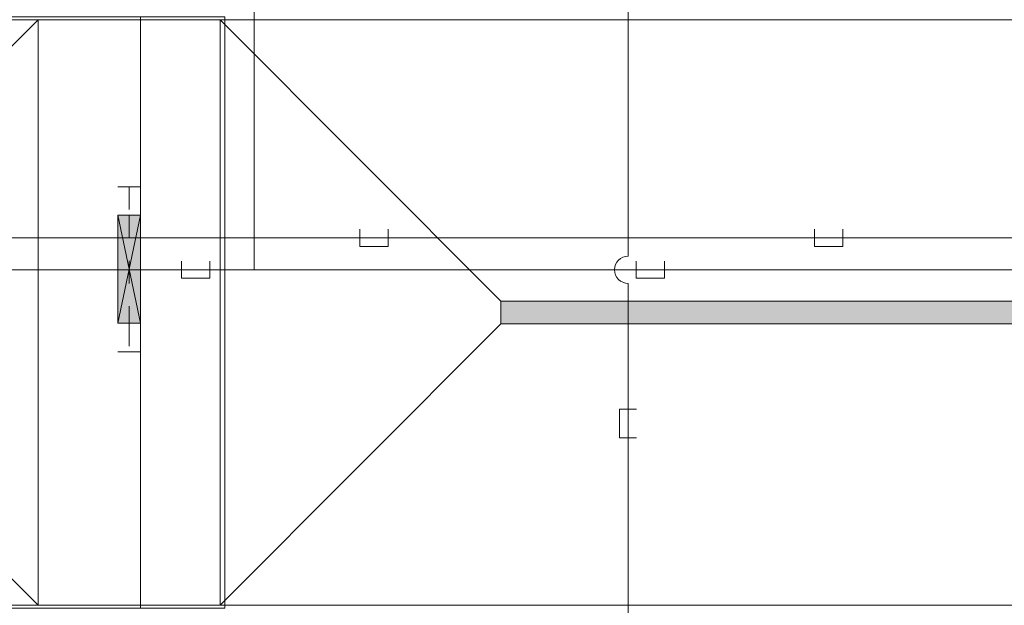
# Model space of a CAD drawing. Header units: millimetres. Extents: x -32229 to 169101, y -13689 to 125138.
# Tile 107 of 202: x 34273 to 42936, y 70150 to 75300. Entities that reach past the tile are written whole.
import ezdxf

# ---------------------------------------------------------------- set-up
doc = ezdxf.new("R2010")
doc.units = ezdxf.units.MM
doc.linetypes.add('3_ Штрих_ 1 х 1 мм', pattern=[400, 200, -200])
doc.layers.add('A-DETL-____-OTLN', color=7, linetype='Continuous', lineweight=9, true_color=0x00a600)
for name, color, linetype, lineweight in [('A-DOOR-____-OTLN', 7, 'Continuous', 18), ('A-FLOR-____-OTLN', 7, 'Continuous', 18), ('A-GENM-____-OTLN', 7, 'Continuous', 18), ('A-GLAZ-____-MCUT', 7, 'Continuous', 9), ('A-GLAZ-____-OTLN', 7, 'Continuous', 18), ('M-EQPM-____-OTLN', 7, 'Continuous', 18), ('S-BEAM-____-OTLN', 7, 'Continuous', 18)]:
    doc.layers.add(name, color=color, linetype=linetype, lineweight=lineweight)

# ---------------------------------------------------------------- blocks, each defined once
blk = doc.blocks.new('АР_Лоток - 200х100h_ЛВ1-7516029--01 ЭМ')
at = {"layer": 'M-EQPM-____-OTLN', "lineweight": 13, "true_color": 0xf3f3f3}
blk.add_hatch(color=7, dxfattribs=at).paths.add_polyline_path([(14167.2, -100), (18603.5, -100), (18603.5, 100), (0, 99.6), (0, -100), (9548.4, -100)])
blk = doc.blocks.new('АР-Заполнение деф_ шва - Д_ш__Пристенный-4435426--01 ЭМ')
at = {"layer": 'A-GENM-____-OTLN', "color": 253, "lineweight": 13, "true_color": 0xaaaaaa}
blk.add_line((0, -25), (400, -25), dxfattribs=at)
blk = doc.blocks.new('АР-Ворота сборка - Ворота секционные_5200х2600 _h_-7307873--01 ЭМ')
at = {"layer": 'A-DOOR-____-OTLN', "color": 253, "lineweight": 5, "true_color": 0xaaaaaa}
for p, q in [((2725, 2958.8), (-2475, 2958.8)), ((-2475, 2958.8), (-2475, -842.9)), ((2725, -842.9), (2725, 2958.8)), ((-2475, -100), (2725, -100)), ((-2475, -842.9), (2725, -842.9))]:
    blk.add_line(p, q, dxfattribs=at)
blk = doc.blocks.new('АР_Отверстие прямоугольное - ЭОМ-6354364--01 ЭМ')
at = {"layer": 'A-GLAZ-____-OTLN', "lineweight": 13, "true_color": 0xf0f0f0}
blk.add_hatch(color=7, dxfattribs=at).paths.add_polyline_path([(600, 100), (-350, 100), (-350, -100), (600, -100)])
at = {"layer": 'A-GLAZ-____-MCUT', "color": 253, "lineweight": 13, "true_color": 0xaaaaaa}
for p, q in [((-350, 100), (-350, -100)), ((600, 100), (600, -100))]:
    blk.add_line(p, q, dxfattribs=at)
at = {"layer": 'A-GLAZ-____-OTLN', "color": 253, "lineweight": 5, "true_color": 0xaaaaaa}
for p, q in [((600, 100), (-350, -100)), ((-350, 100), (600, -100))]:
    blk.add_line(p, q, dxfattribs=at)
at = {"layer": 'A-GLAZ-____-OTLN', "color": 253, "lineweight": 13, "true_color": 0xaaaaaa}
for p, q in [((600, 100), (-350, 100)), ((-350, 100), (-350, -100)), ((600, -100), (600, 100)), ((-350, -100), (600, -100))]:
    blk.add_line(p, q, dxfattribs=at)
blk = doc.blocks.new('АР_Перемычка - 200_Уx2_75x5__250-250-7319183--01 ЭМ')
at = {"layer": 'S-BEAM-____-OTLN', "color": 9, "linetype": '3_ Штрих_ 1 х 1 мм', "lineweight": 15, "true_color": 0xc4c4c4}
for p, q in [((-725, 100), (-725, -100)), ((725, 100), (725, -100)), ((-725, 0), (-475, 0)), ((-475, 0), (475, 0)), ((475, 0), (725, 0))]:
    blk.add_line(p, q, dxfattribs=at)
blk = doc.blocks.new('Наметкина 10_РД_АР_П_отсоединено_rvt-1--01 ЭМ')
at = {"layer": 'A-FLOR-____-OTLN', "color": 253, "lineweight": 13, "true_color": 0xaaaaaa}
for p, q in [((9975.3, 75300), (34435.3, 75300)), ((31960.3, 72825), (34435.3, 75300)), ((34435.3, 75300), (34435.3, 70150)), ((36035.3, 75300), (34435.3, 75300)), ((34435.3, 75300), (34435.3, 70150)), ((36035.3, 70150), (36035.3, 75300)), ((38506.8, 72824.6), (36035.3, 75300)), ((36035.3, 75300), (84800.3, 75300)), ((36035.3, 70150), (36035.3, 75300)), ((38506.8, 72825), (38506.8, 72824.6)), ((82325.3, 72825), (38506.8, 72825)), ((38506.8, 72625.4), (38506.8, 72824.6)), ((34435.3, 70150), (31960.3, 72625)), ((36035.3, 70150), (38506.8, 72625.4)), ((38506.8, 72625), (38506.8, 72625.4)), ((82325.3, 72625), (38506.8, 72625)), ((34435.3, 70150), (9975.3, 70150)), ((34435.3, 70150), (36035.3, 70150)), ((84800.3, 70150), (36035.3, 70150))]:
    blk.add_line(p, q, dxfattribs=at)
at = {"layer": 'A-DOOR-____-OTLN', "color": 253, "lineweight": 13, "true_color": 0xaaaaaa, "rotation": 89.99999999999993}
blk.add_blockref('АР-Ворота сборка - Ворота секционные_5200х2600 _h_-7307873--01 ЭМ', (35235.3, 72600), dxfattribs=at)
at = {"layer": 'A-GENM-____-OTLN', "color": 253, "lineweight": 13, "true_color": 0xaaaaaa}
blk.add_blockref('АР-Заполнение деф_ шва - Д_ш__Пристенный-4435426--01 ЭМ', (37160.3, 75325), dxfattribs=at)
at = {"layer": 'A-GLAZ-____-OTLN', "color": 253, "lineweight": 13, "true_color": 0xaaaaaa, "rotation": 269.9999999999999}
blk.add_blockref('АР_Отверстие прямоугольное - ЭОМ-6354364--01 ЭМ', (35235.3, 73230), dxfattribs=at)
at = {"layer": 'M-EQPM-____-OTLN', "color": 253, "lineweight": 13, "true_color": 0xaaaaaa}
blk.add_blockref('АР_Лоток - 200х100h_ЛВ1-7516029--01 ЭМ', (38506.8, 72725), dxfattribs=at)
at = {"layer": 'S-BEAM-____-OTLN', "color": 253, "lineweight": 13, "true_color": 0xaaaaaa, "rotation": 269.9999999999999}
blk.add_blockref('АР_Перемычка - 200_Уx2_75x5__250-250-7319183--01 ЭМ', (35235.3, 73105), dxfattribs=at)

msp = doc.modelspace()

# ---------------------------------------------------------------- linework, layer by layer
at = {"layer": 'A-DETL-____-OTLN', "color": 5, "true_color": 0x0000ff}
for p, q in [((36335.5, 81551), (36335.5, 73101)), ((39625.9, 73221), (39625.9, 76914.7)), ((35697.1, 73176), (35697.1, 73026)), ((35947.1, 73026), (35947.1, 73176)), ((39697.1, 73176), (39697.1, 73026)), ((39947.1, 73026), (39947.1, 73176)), ((10001.5, 73101), (74532, 73101)), ((35697.1, 73026), (35947.1, 73026)), ((39625.9, 66333.6), (39625.9, 72981)), ((39697.1, 73026), (39947.1, 73026)), ((39700.9, 71874.1), (39550.9, 71874.1)), ((39550.9, 71874.1), (39550.9, 71624.1)), ((39550.9, 71624.1), (39700.9, 71624.1))]:
    msp.add_line(p, q, dxfattribs=at)
at = {"layer": 'A-DETL-____-OTLN', "color": 1, "true_color": 0xff0000}
for p, q in [((74834.9, 73381.7), (9974.3, 73381.7)), ((37264.4, 73456.7), (37264.4, 73306.7)), ((37514.4, 73306.7), (37514.4, 73456.7)), ((41264.4, 73456.7), (41264.4, 73306.7)), ((41514.4, 73306.7), (41514.4, 73456.7)), ((37264.4, 73306.7), (37514.4, 73306.7)), ((41264.4, 73306.7), (41514.4, 73306.7))]:
    msp.add_line(p, q, dxfattribs=at)
at = {"layer": 'A-DETL-____-OTLN', "color": 5, "true_color": 0x0000ff}
msp.add_arc((39625.9, 73101), 120, 90, 270, dxfattribs=at)

# ---------------------------------------------------------------- block references
at = {"lineweight": 5}
msp.add_blockref('Наметкина 10_РД_АР_П_отсоединено_rvt-1--01 ЭМ', (0, 0), dxfattribs=at)

doc.saveas('drawing.dxf')
